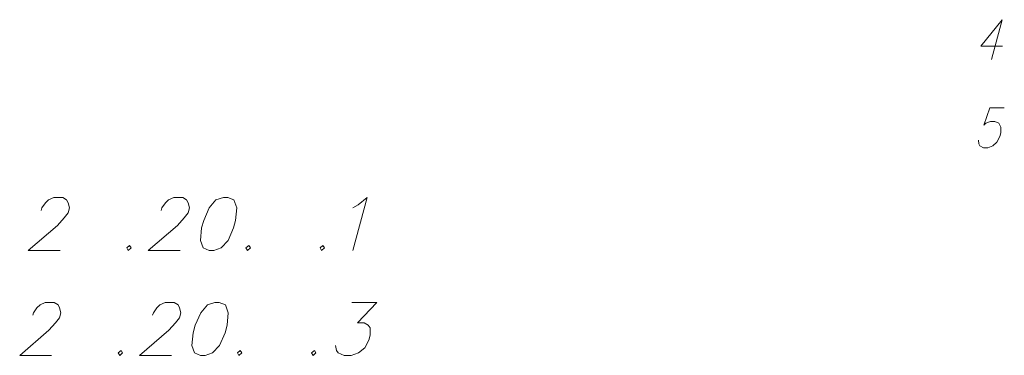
# Model space of a CAD drawing. Header units: metres. Extents: x 5555129 to 5556676, y 5635595 to 5636517.
# Tile 207 of 256: x 5556408.15 to 5556425.21, y 5635930.88 to 5635936.7. Entities that reach past the tile are written whole.
import ezdxf

# ---------------------------------------------------------------- set-up
doc = ezdxf.new("R2010")
doc.units = ezdxf.units.M
doc.header["$MEASUREMENT"] = 0
doc.layers.add('#RAMKA', color=7, linetype='Continuous', lineweight=18)

# ---------------------------------------------------------------- blocks, each defined once
blk = doc.blocks.new('*U2086')
at = {"layer": '#RAMKA', "color": 7, "linetype": 'ByBlock', "lineweight": 18}
blk.add_line((5555310.6, 5636178.392), (5555310.415, 5636177.703), dxfattribs=at)
at = {"layer": '#RAMKA', "color": 7, "linetype": 'ByBlock', "lineweight": 18, "flags": 128}
blk.add_lwpolyline([(5555310.6, 5636178.392), (5555310.227, 5636177.931), (5555310.605, 5636177.931)], dxfattribs=at)

msp = doc.modelspace()

# ---------------------------------------------------------------- linework, layer by layer
at = {"layer": '#RAMKA', "color": 7, "linetype": 'Continuous', "lineweight": 18, "flags": 128}
for points in [[(5556425.206, 5635935.16715), (5556424.95728, 5635935.16715), (5556424.85245, 5635934.86875), (5556424.88604, 5635934.9013), (5556424.96938, 5635934.93384), (5556425.044, 5635934.93384), (5556425.10989, 5635934.9013), (5556425.14637, 5635934.8362), (5556425.14508, 5635934.73855), (5556425.12764, 5635934.67345), (5556425.0766, 5635934.5758), (5556425.00523, 5635934.51071), (5556424.92189, 5635934.47816), (5556424.84728, 5635934.47816), (5556424.78138, 5635934.51071), (5556424.76523, 5635934.54326), (5556424.7578, 5635934.60835)], [(5556408.52751, 5635933.39116), (5556408.53915, 5635933.43458), (5556408.60149, 5635933.52142), (5556408.65416, 5635933.57213), (5556408.74395, 5635933.61555), (5556408.90026, 5635933.61555), (5556408.96678, 5635933.57213), (5556408.99227, 5635933.52142), (5556409.01464, 5635933.43458), (5556408.99137, 5635933.34774), (5556408.92246, 5635933.2609), (5556408.8094, 5635933.13064), (5556408.30229, 5635932.69645), (5556408.85593, 5635932.69645)], [(5556410.60517, 5635933.39116), (5556410.61681, 5635933.43458), (5556410.67915, 5635933.52142), (5556410.73182, 5635933.57213), (5556410.82161, 5635933.61555), (5556410.97792, 5635933.61555), (5556411.04444, 5635933.57213), (5556411.06993, 5635933.52142), (5556411.0923, 5635933.43458), (5556411.06903, 5635933.34774), (5556411.00012, 5635933.2609), (5556410.88707, 5635933.13064), (5556410.37995, 5635932.69645), (5556410.9336, 5635932.69645)], [(5556411.68141, 5635933.61555), (5556411.55255, 5635933.57213), (5556411.43753, 5635933.43458), (5556411.34019, 5635933.21748), (5556411.30528, 5635933.08722), (5556411.28629, 5635932.87013), (5556411.32954, 5635932.73987), (5556411.43514, 5635932.69645), (5556411.51329, 5635932.69645), (5556411.64216, 5635932.73987), (5556411.76168, 5635932.87013), (5556411.85893, 5635933.08722), (5556411.89383, 5635933.21748), (5556411.91292, 5635933.43458), (5556411.86516, 5635933.57213), (5556411.75957, 5635933.61555), (5556411.68141, 5635933.61555)], [(5556413.92546, 5635933.43458), (5556414.0172, 5635933.48529), (5556414.16934, 5635933.61555), (5556413.92306, 5635932.69645)], [(5556410.05809, 5635932.78329), (5556410.00737, 5635932.73987), (5556410.03482, 5635932.69645), (5556410.08553, 5635932.73987), (5556410.05809, 5635932.78329)], [(5556412.12272, 5635932.78329), (5556412.07201, 5635932.73987), (5556412.09946, 5635932.69645), (5556412.15017, 5635932.73987), (5556412.12272, 5635932.78329)], [(5556413.40581, 5635932.78329), (5556413.3551, 5635932.73987), (5556413.38255, 5635932.69645), (5556413.43326, 5635932.73987), (5556413.40581, 5635932.78329)], [(5556408.37899, 5635931.57015), (5556408.39062, 5635931.61357), (5556408.45296, 5635931.70041), (5556408.50563, 5635931.75112), (5556408.59542, 5635931.79454), (5556408.75173, 5635931.79454), (5556408.81825, 5635931.75112), (5556408.84374, 5635931.70041), (5556408.86611, 5635931.61357), (5556408.84284, 5635931.52674), (5556408.77393, 5635931.4399), (5556408.66088, 5635931.30964), (5556408.15376, 5635930.87545), (5556408.70741, 5635930.87545)], [(5556410.45665, 5635931.57015), (5556410.46828, 5635931.61357), (5556410.53063, 5635931.70041), (5556410.58329, 5635931.75112), (5556410.67308, 5635931.79454), (5556410.82939, 5635931.79454), (5556410.89591, 5635931.75112), (5556410.9214, 5635931.70041), (5556410.94377, 5635931.61357), (5556410.92051, 5635931.52674), (5556410.8516, 5635931.4399), (5556410.73854, 5635931.30964), (5556410.23142, 5635930.87545), (5556410.78507, 5635930.87545)], [(5556411.53288, 5635931.79454), (5556411.40402, 5635931.75112), (5556411.28901, 5635931.61357), (5556411.19166, 5635931.39648), (5556411.15676, 5635931.26622), (5556411.13776, 5635931.04912), (5556411.18102, 5635930.91887), (5556411.28661, 5635930.87545), (5556411.36477, 5635930.87545), (5556411.49363, 5635930.91887), (5556411.61315, 5635931.04912), (5556411.7104, 5635931.26622), (5556411.7453, 5635931.39648), (5556411.7644, 5635931.61357), (5556411.71664, 5635931.75112), (5556411.61104, 5635931.79454), (5556411.53288, 5635931.79454)], [(5556413.90358, 5635931.79454), (5556414.33999, 5635931.79454), (5556414.00394, 5635931.4399), (5556414.12117, 5635931.4399), (5556414.18769, 5635931.39648), (5556414.2217, 5635931.35306), (5556414.22587, 5635931.2228), (5556414.2026, 5635931.13596), (5556414.12862, 5635931.0057), (5556414.02064, 5635930.91887), (5556413.89177, 5635930.87545), (5556413.77454, 5635930.87545), (5556413.66894, 5635930.91887), (5556413.6415, 5635930.96228), (5556413.62569, 5635931.04912)], [(5556409.90956, 5635930.96228), (5556409.85885, 5635930.91887), (5556409.88629, 5635930.87545), (5556409.937, 5635930.91887), (5556409.90956, 5635930.96228)], [(5556411.9742, 5635930.96228), (5556411.92349, 5635930.91887), (5556411.95093, 5635930.87545), (5556412.00164, 5635930.91887), (5556411.9742, 5635930.96228)], [(5556413.25729, 5635930.96228), (5556413.20658, 5635930.91887), (5556413.23402, 5635930.87545), (5556413.28473, 5635930.91887), (5556413.25729, 5635930.96228)]]:
    msp.add_lwpolyline(points, dxfattribs=at)

# ---------------------------------------------------------------- block references
at = {"layer": '#RAMKA', "color": 7, "linetype": 'Continuous', "lineweight": 18}
msp.add_blockref('*U2086', (1114.57154, -241.69257), dxfattribs=at)

doc.saveas('drawing.dxf')
